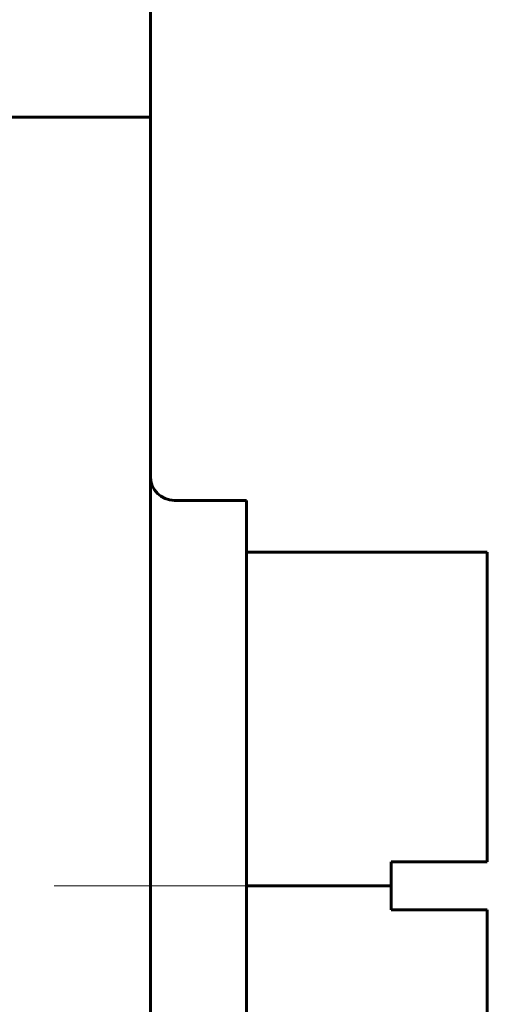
# Model space of a CAD drawing. Header units: millimetres. Extents: x -66 to 68, y -133 to 133.
# Tile 12 of 13: x 24 to 34, y 71 to 91. Entities that reach past the tile are written whole.
import ezdxf

# ---------------------------------------------------------------- set-up
doc = ezdxf.new("R2010")
doc.units = ezdxf.units.MM
doc.linetypes.add('K5LT_AXLED', pattern=[12, 7.5, -1.5, 1.5, -1.5])
doc.linetypes.add('K5LT_BASIC', pattern=[0])
doc.layers.add('Системный слой (1)', color=7, linetype='Continuous', true_color=0x6c6c6c)

msp = doc.modelspace()

# ---------------------------------------------------------------- linework, layer by layer
at = {"layer": 'Системный слой (1)', "color": 143, "linetype": 'K5LT_BASIC', "lineweight": 60, "true_color": 0x33acca}
for p, q in [((27, 89.209), (27, 92.095)), ((-0.968, 89.209), (27, 89.209)), ((27, 70.25), (27, 89.209)), ((27.5, 81.25), (29, 81.25)), ((29, 81.25), (29, 80.178)), ((29, 80.178), (29, 73.25)), ((29, 80.178), (34, 80.178)), ((34, 80.178), (34, 73.75)), ((32, 73.25), (32, 73.75)), ((34, 73.75), (32, 73.75)), ((29, 73.25), (29, 66.322)), ((29, 73.25), (32, 73.25)), ((32, 72.75), (32, 73.25)), ((32, 72.75), (34, 72.75)), ((34, 72.75), (34, 66.322))]:
    msp.add_line(p, q, dxfattribs=at)
at = {"layer": 'Системный слой (1)', "color": 30, "linetype": 'K5LT_AXLED', "lineweight": 18, "true_color": 0xff8000}
msp.add_line((25, 73.25), (31, 73.25), dxfattribs=at)
at = {"layer": 'Системный слой (1)', "color": 143, "linetype": 'K5LT_BASIC', "lineweight": 60, "true_color": 0x33acca}
msp.add_arc((27.5, 81.75), 0.5, 180, 270, dxfattribs=at)

doc.saveas('drawing.dxf')
